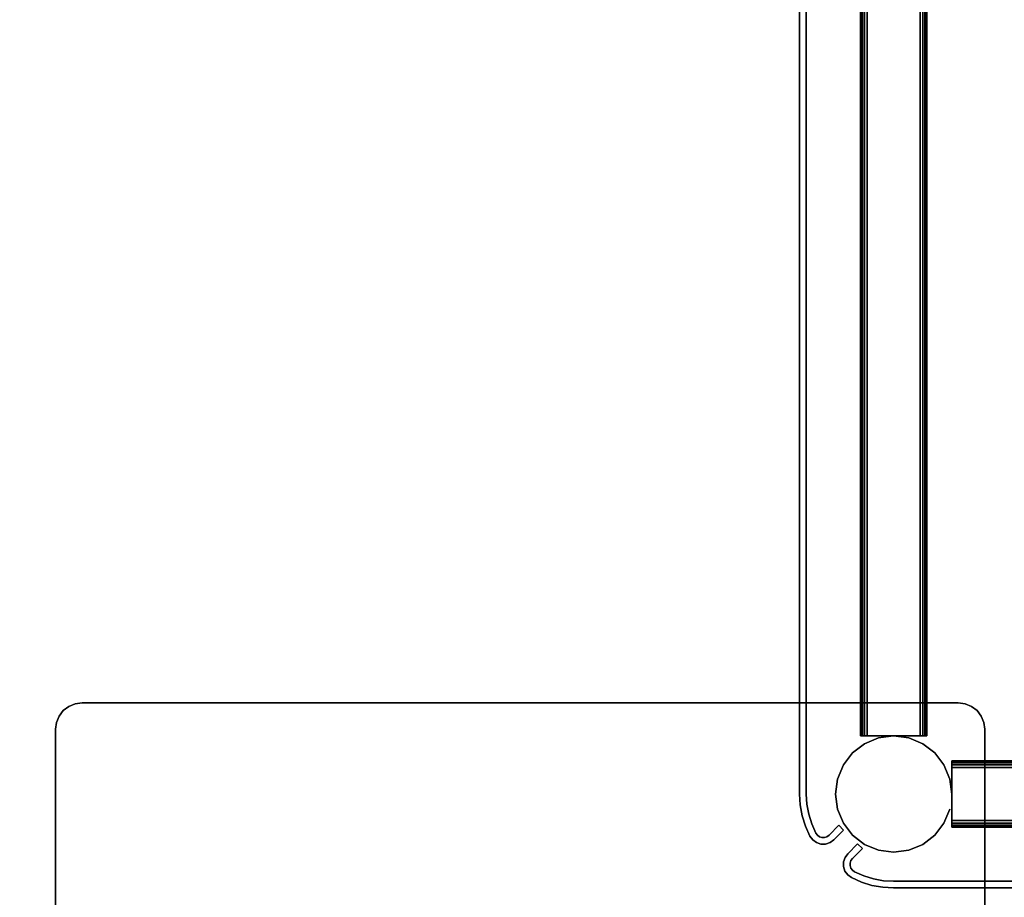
# Model space of a CAD drawing. Header units: inches. Extents: x -213 to 429, y -72 to 85.
# Tile 79 of 256: x 259.17 to 266.59, y -0.76 to 5.85. Entities that reach past the tile are written whole.
import ezdxf
from ezdxf.enums import TextEntityAlignment as Align

# ---------------------------------------------------------------- set-up
doc = ezdxf.new("R2010")
doc.units = ezdxf.units.IN
doc.header["$LTSCALE"] = 96
doc.header["$MEASUREMENT"] = 0
doc.header["$PDSIZE"] = -1
for name, color, linetype in [('A-FURN-3-NODE', 7, 'Continuous'), ('A-FURN-3-TABLE-COLUMN-BASE', 252, 'Continuous'), ('A-FURN-3-TABLE-COLUMN-BASE-CLADDING', 254, 'Continuous'), ('A-FURN-3-TABLE-EDGE', 35, 'Continuous'), ('A-FURN-3-TABLE-TOP', 33, 'Continuous'), ('A-FURN-HAWORTH-ATT', 251, 'Continuous')]:
    doc.layers.add(name, color=color, linetype=linetype)
doc.styles.get("Standard").update_dxf_attribs({"font": 'trebuc.ttf'})

# ---------------------------------------------------------------- blocks, each defined once
blk = doc.blocks.new('TARY-5472-LJSNB-3D-3')
at = {"layer": 'A-FURN-3-TABLE-TOP', "invisible_edges": 2}
for points in [[(0.1198, -0.04, 29), (2.1264, -48.1283, 29), (69.8736, -48.1283, 29), (71.8802, -0.04, 29)], [(71.8802, -0.04, 27.75), (69.8736, -48.1283, 27.75), (2.1264, -48.1283, 27.75), (0.1198, -0.04, 27.75)]]:
    blk.add_3dface(points, dxfattribs=at)
at = {"layer": 'A-FURN-HAWORTH-ATT', "flags": 1}
for tag, p in [('HAWMC', (0, 0)), ('HAWPN', (0, -0.1667)), ('HAWSN', (0, -0.3333))]:
    blk.add_attdef(tag, text='', height=0.1, dxfattribs=at).set_placement(p, align=Align.TOP_CENTER)
at = {"layer": 'A-FURN-3-TABLE-EDGE'}
mesh = blk.add_polymesh((20, 8), dxfattribs=at)
for k, corner in enumerate([(0.1198, -0.04, 29), (0.0607, -0.04, 28.9842), (0.0175, -0.04, 28.941), (0.0017, -0.04, 28.882), (0.0017, -0.04, 27.868), (0.0175, -0.04, 27.809), (0.0607, -0.04, 27.7658), (0.1198, -0.04, 27.75), (2.1264, -48.1283, 29), (2.0674, -48.1308, 28.9842), (2.0243, -48.1326, 28.941), (2.0085, -48.1332, 28.882), (2.0085, -48.1332, 27.868), (2.0243, -48.1326, 27.809), (2.0674, -48.1308, 27.7658), (2.1264, -48.1283, 27.75), (2.2832, -49.2634, 29), (2.2258, -49.277, 28.9842), (2.1837, -49.287, 28.941), (2.1684, -49.2906, 28.882), (2.1684, -49.2906, 27.868), (2.1837, -49.287, 27.809), (2.2258, -49.277, 27.7658), (2.2832, -49.2634, 27.75), (2.6527, -50.348, 29), (2.599, -50.3722, 28.9842), (2.5596, -50.39, 28.941), (2.5452, -50.3965, 28.882), (2.5452, -50.3965, 27.868), (2.5596, -50.39, 27.809), (2.599, -50.3722, 27.7658), (2.6527, -50.348, 27.75), (3.2216, -51.3426, 29), (3.1734, -51.3767, 28.9842), (3.1382, -51.4016, 28.941), (3.1253, -51.4107, 28.882), (3.1253, -51.4107, 27.868), (3.1382, -51.4016, 27.809), (3.1734, -51.3767, 27.7658), (3.2216, -51.3426, 27.75), (3.9691, -52.2111, 29), (3.9283, -52.2536, 28.9842), (3.8984, -52.2848, 28.941), (3.8874, -52.2962, 28.882), (3.8874, -52.2962, 27.868), (3.8984, -52.2848, 27.809), (3.9283, -52.2536, 27.7658), (3.9691, -52.2111, 27.75), (4.868, -52.9217, 29), (4.836, -52.9713, 28.9842), (4.8125, -53.0075, 28.941), (4.804, -53.0208, 28.882), (4.804, -53.0208, 27.868), (4.8125, -53.0075, 27.809), (4.836, -52.9713, 27.7658), (4.868, -52.9217, 27.75), (5.8855, -53.4486, 29), (5.8635, -53.5034, 28.9842), (5.8474, -53.5434, 28.941), (5.8415, -53.5581, 28.882), (5.8415, -53.5581, 27.868), (5.8474, -53.5434, 27.809), (5.8635, -53.5034, 27.7658), (5.8855, -53.4486, 27.75), (6.9845, -53.7727, 29), (6.9733, -53.8306, 28.9842), (6.9651, -53.873, 28.941), (6.9621, -53.8885, 28.882), (6.9621, -53.8885, 27.868), (6.9651, -53.873, 27.809), (6.9733, -53.8306, 27.7658), (6.9845, -53.7727, 27.75), (8.1252, -53.882, 29), (8.1252, -53.941, 28.9842), (8.1252, -53.9842, 28.941), (8.1252, -54, 28.882), (8.1252, -54, 27.868), (8.1252, -53.9842, 27.809), (8.1252, -53.941, 27.7658), (8.1252, -53.882, 27.75), (63.8741, -53.882, 29), (63.8741, -53.941, 28.9842), (63.8741, -53.9842, 28.941), (63.8741, -54, 28.882), (63.8741, -54, 27.868), (63.8741, -53.9842, 27.809), (63.8741, -53.941, 27.7658), (63.8741, -53.882, 27.75), (65.0147, -53.7727, 29), (65.0259, -53.8306, 28.9842), (65.0341, -53.873, 28.941), (65.0371, -53.8885, 28.882), (65.0371, -53.8885, 27.868), (65.0341, -53.873, 27.809), (65.0259, -53.8306, 27.7658), (65.0147, -53.7727, 27.75), (66.1137, -53.4486, 29), (66.1357, -53.5034, 28.9842), (66.1518, -53.5434, 28.941), (66.1577, -53.5581, 28.882), (66.1577, -53.5581, 27.868), (66.1518, -53.5434, 27.809), (66.1357, -53.5034, 27.7658), (66.1137, -53.4486, 27.75), (67.1312, -52.9217, 29), (67.1632, -52.9713, 28.9842), (67.1867, -53.0075, 28.941), (67.1952, -53.0208, 28.882), (67.1952, -53.0208, 27.868), (67.1867, -53.0075, 27.809), (67.1632, -52.9713, 27.7658), (67.1312, -52.9217, 27.75), (68.0301, -52.2111, 29), (68.0709, -52.2536, 28.9842), (68.1008, -52.2848, 28.941), (68.1118, -52.2962, 28.882), (68.1118, -52.2962, 27.868), (68.1008, -52.2848, 27.809), (68.0709, -52.2536, 27.7658), (68.0301, -52.2111, 27.75), (68.7776, -51.3426, 29), (68.8258, -51.3767, 28.9842), (68.861, -51.4016, 28.941), (68.8739, -51.4107, 28.882), (68.8739, -51.4107, 27.868), (68.861, -51.4016, 27.809), (68.8258, -51.3767, 27.7658), (68.7776, -51.3426, 27.75), (69.3465, -50.348, 29), (69.4002, -50.3722, 28.9842), (69.4396, -50.39, 28.941), (69.454, -50.3965, 28.882), (69.454, -50.3965, 27.868), (69.4396, -50.39, 27.809), (69.4002, -50.3722, 27.7658), (69.3465, -50.348, 27.75), (69.716, -49.2634, 29), (69.7734, -49.277, 28.9842), (69.8155, -49.287, 28.941), (69.8308, -49.2906, 28.882), (69.8308, -49.2906, 27.868), (69.8155, -49.287, 27.809), (69.7734, -49.277, 27.7658), (69.716, -49.2634, 27.75), (69.8736, -48.1283, 29), (69.9326, -48.1308, 28.9842), (69.9757, -48.1326, 28.941), (69.9915, -48.1332, 28.882), (69.9915, -48.1332, 27.868), (69.9757, -48.1326, 27.809), (69.9326, -48.1308, 27.7658), (69.8736, -48.1283, 27.75), (71.8802, -0.04, 29), (71.9393, -0.04, 28.9842), (71.9825, -0.04, 28.941), (71.9983, -0.04, 28.882), (71.9983, -0.04, 27.868), (71.9825, -0.04, 27.809), (71.9393, -0.04, 27.7658), (71.8802, -0.04, 27.75)]):
    mesh.set_mesh_vertex(divmod(k, 8), corner)
blk = doc.blocks.new('TACC-1200-F4-3D-3')
at = {"layer": 'A-FURN-3-NODE'}
blk.add_point((0, 0), dxfattribs=at)
at = {"layer": 'A-FURN-3-TABLE-COLUMN-BASE-CLADDING'}
for points, invisible_edges in [([(-5.9973, -6.1736, 26.184), (-5.9231, -6.0994, 26.184), (-5.9584, -6.064, 26.184), (-6.0327, -6.1383, 26.184)], 8), ([(5.9236, -6.0994, 26.184), (5.9589, -6.064, 26.184), (6.0332, -6.1383, 26.184), (5.9978, -6.1736, 26.184)], 4), ([(-5.9973, -6.1736, 0.934), (-6.0088, -6.1894, 0.934), (-6.0533, -6.1666, 0.934), (-6.0327, -6.1383, 0.934)], 10), ([(-6.0327, -6.1383, 26.184), (-6.0533, -6.1666, 26.184), (-6.0088, -6.1894, 26.184), (-5.9973, -6.1736, 26.184)], 10), ([(6.0093, -6.1894, 0.934), (5.9978, -6.1736, 0.934), (6.0332, -6.1383, 0.934), (6.0538, -6.1666, 0.934)], 10), ([(6.0538, -6.1666, 26.184), (6.0332, -6.1383, 26.184), (5.9978, -6.1736, 26.184), (6.0093, -6.1894, 26.184)], 10), ([(-6.0148, -6.2079, 0.934), (-6.0149, -6.2273, 0.934), (-6.0643, -6.2349, 0.934), (-6.0642, -6.1999, 0.934)], 10), ([(-6.0642, -6.1999, 26.184), (-6.0643, -6.2349, 26.184), (-6.0149, -6.2273, 26.184), (-6.0148, -6.2079, 26.184)], 10), ([(-6.0149, -6.2273, 0.934), (-6.009, -6.2459, 0.934), (-6.0537, -6.2683, 0.934), (-6.0643, -6.2349, 0.934)], 10), ([(-6.0643, -6.2349, 26.184), (-6.0537, -6.2683, 26.184), (-6.009, -6.2459, 26.184), (-6.0149, -6.2273, 26.184)], 10), ([(-6.0088, -6.1894, 0.934), (-6.0148, -6.2079, 0.934), (-6.0642, -6.1999, 0.934), (-6.0533, -6.1666, 0.934)], 10), ([(-6.0533, -6.1666, 26.184), (-6.0642, -6.1999, 26.184), (-6.0148, -6.2079, 26.184), (-6.0088, -6.1894, 26.184)], 10), ([(6.0153, -6.2079, 0.934), (6.0093, -6.1894, 0.934), (6.0538, -6.1666, 0.934), (6.0647, -6.1999, 0.934)], 10), ([(6.0647, -6.1999, 26.184), (6.0538, -6.1666, 26.184), (6.0093, -6.1894, 26.184), (6.0153, -6.2079, 26.184)], 10), ([(6.0095, -6.2459, 0.934), (6.0154, -6.2273, 0.934), (6.0648, -6.2349, 0.934), (6.0542, -6.2683, 0.934)], 10), ([(6.0542, -6.2683, 26.184), (6.0648, -6.2349, 26.184), (6.0154, -6.2273, 26.184), (6.0095, -6.2459, 26.184)], 10), ([(6.0154, -6.2273, 0.934), (6.0153, -6.2079, 0.934), (6.0647, -6.1999, 0.934), (6.0648, -6.2349, 0.934)], 10), ([(6.0648, -6.2349, 26.184), (6.0647, -6.1999, 26.184), (6.0153, -6.2079, 26.184), (6.0154, -6.2273, 26.184)], 10), ([(-6.009, -6.2459, 0.934), (-5.9977, -6.2617, 0.934), (-6.0333, -6.2968, 0.934), (-6.0537, -6.2683, 0.934)], 10), ([(-6.0537, -6.2683, 26.184), (-6.0333, -6.2968, 26.184), (-5.9977, -6.2617, 26.184), (-6.009, -6.2459, 26.184)], 10), ([(-5.9977, -6.2617, 0.934), (-5.982, -6.2733, 0.934), (-6.0052, -6.3176, 0.934), (-6.0333, -6.2968, 0.934)], 10), ([(-6.0333, -6.2968, 26.184), (-6.0052, -6.3176, 26.184), (-5.982, -6.2733, 26.184), (-5.9977, -6.2617, 26.184)], 10), ([(-5.982, -6.2733, 0.934), (-5.9121, -6.3045, 0.934), (-5.9298, -6.3513, 0.934), (-6.0052, -6.3176, 0.934)], 10), ([(-6.0052, -6.3176, 26.184), (-5.9298, -6.3513, 26.184), (-5.9121, -6.3045, 26.184), (-5.982, -6.2733, 26.184)], 10), ([(5.9126, -6.3045, 0.934), (5.9825, -6.2733, 0.934), (6.0057, -6.3176, 0.934), (5.9303, -6.3513, 0.934)], 10), ([(5.9303, -6.3513, 26.184), (6.0057, -6.3176, 26.184), (5.9825, -6.2733, 26.184), (5.9126, -6.3045, 26.184)], 10), ([(5.9825, -6.2733, 0.934), (5.9982, -6.2617, 0.934), (6.0338, -6.2968, 0.934), (6.0057, -6.3176, 0.934)], 10), ([(6.0057, -6.3176, 26.184), (6.0338, -6.2968, 26.184), (5.9982, -6.2617, 26.184), (5.9825, -6.2733, 26.184)], 10), ([(5.9982, -6.2617, 0.934), (6.0095, -6.2459, 0.934), (6.0542, -6.2683, 0.934), (6.0338, -6.2968, 0.934)], 10), ([(6.0338, -6.2968, 26.184), (6.0542, -6.2683, 26.184), (6.0095, -6.2459, 26.184), (5.9982, -6.2617, 26.184)], 10), ([(-5.9121, -6.3045, 0.934), (-5.839, -6.3272, 0.934), (-5.8509, -6.3757, 0.934), (-5.9298, -6.3513, 0.934)], 10), ([(-5.9298, -6.3513, 26.184), (-5.8509, -6.3757, 26.184), (-5.839, -6.3272, 26.184), (-5.9121, -6.3045, 26.184)], 10), ([(-5.839, -6.3272, 0.934), (-5.7637, -6.3409, 0.934), (-5.7697, -6.3905, 0.934), (-5.8509, -6.3757, 0.934)], 10), ([(-5.8509, -6.3757, 26.184), (-5.7697, -6.3905, 26.184), (-5.7637, -6.3409, 26.184), (-5.839, -6.3272, 26.184)], 10), ([(-5.7637, -6.3409, 0.934), (-5.6873, -6.3455, 0.934), (-5.6873, -6.3955, 0.934), (-5.7697, -6.3905, 0.934)], 10), ([(-5.7697, -6.3905, 26.184), (-5.6873, -6.3955, 26.184), (-5.6873, -6.3455, 26.184), (-5.7637, -6.3409, 26.184)], 10), ([(5.6877, -6.3955, 26.184), (5.6877, -6.3455, 26.184), (-5.6873, -6.3455, 26.184), (-5.6873, -6.3955, 26.184)], 5), ([(-5.6873, -6.3955, 0.934), (-5.6873, -6.3455, 0.934), (5.6877, -6.3455, 0.934), (5.6877, -6.3955, 0.934)], 5), ([(5.6877, -6.3455, 0.934), (5.7642, -6.3409, 0.934), (5.7702, -6.3905, 0.934), (5.6877, -6.3955, 0.934)], 10), ([(5.6877, -6.3955, 26.184), (5.7702, -6.3905, 26.184), (5.7642, -6.3409, 26.184), (5.6877, -6.3455, 26.184)], 10), ([(5.7642, -6.3409, 0.934), (5.8395, -6.3272, 0.934), (5.8514, -6.3757, 0.934), (5.7702, -6.3905, 0.934)], 10), ([(5.7702, -6.3905, 26.184), (5.8514, -6.3757, 26.184), (5.8395, -6.3272, 26.184), (5.7642, -6.3409, 26.184)], 10), ([(5.8395, -6.3272, 0.934), (5.9126, -6.3045, 0.934), (5.9303, -6.3513, 0.934), (5.8514, -6.3757, 0.934)], 10), ([(5.8514, -6.3757, 26.184), (5.9303, -6.3513, 26.184), (5.9126, -6.3045, 26.184), (5.8395, -6.3272, 26.184)], 10)]:
    blk.add_3dface(points, dxfattribs=dict(at, invisible_edges=invisible_edges))
for points in [[(-6.0327, -6.1383, 26.184), (-5.9584, -6.064, 26.184), (-5.9584, -6.064, 0.934), (-6.0327, -6.1383, 0.934)], [(-5.9231, -6.0994, 0.934), (-5.9584, -6.064, 0.934), (-5.9584, -6.064, 26.184), (-5.9231, -6.0994, 26.184)], [(5.9589, -6.064, 0.934), (5.9589, -6.064, 26.184), (5.9236, -6.0994, 26.184), (5.9236, -6.0994, 0.934)], [(5.9589, -6.064, 26.184), (5.9589, -6.064, 0.934), (6.0332, -6.1383, 0.934), (6.0332, -6.1383, 26.184)], [(-5.9231, -6.0994, 26.184), (-5.9973, -6.1736, 26.184), (-5.9973, -6.1736, 0.934), (-5.9231, -6.0994, 0.934)], [(5.9978, -6.1736, 26.184), (5.9978, -6.1736, 0.934), (5.9236, -6.0994, 0.934), (5.9236, -6.0994, 26.184)], [(-5.6873, -6.3455, 26.184), (5.6877, -6.3455, 26.184), (5.6877, -6.3455, 0.934), (-5.6873, -6.3455, 0.934)], [(-5.6873, -6.3955, 26.184), (-5.6873, -6.3955, 0.934), (5.6877, -6.3955, 0.934), (5.6877, -6.3955, 26.184)]]:
    blk.add_3dface(points, dxfattribs=at)
at = {"layer": 'A-FURN-HAWORTH-ATT', "flags": 1}
for tag, p in [('HAWMC', (0, 0)), ('HAWPN', (0, -0.1667)), ('HAWSN', (0, -0.3333))]:
    blk.add_attdef(tag, text='', height=0.1, dxfattribs=at).set_placement(p, align=Align.TOP_CENTER)
at = {"layer": 'A-FURN-3-TABLE-COLUMN-BASE-CLADDING'}
mesh = blk.add_polymesh((2, 7), dxfattribs=at)
for k, corner in enumerate([(-6.0327, -6.1383, 0.934), (-6.0533, -6.1666, 0.934), (-6.0642, -6.1999, 0.934), (-6.0643, -6.2349, 0.934), (-6.0537, -6.2683, 0.934), (-6.0333, -6.2968, 0.934), (-6.0052, -6.3176, 0.934), (-6.0327, -6.1383, 26.184), (-6.0533, -6.1666, 26.184), (-6.0642, -6.1999, 26.184), (-6.0643, -6.2349, 26.184), (-6.0537, -6.2683, 26.184), (-6.0333, -6.2968, 26.184), (-6.0052, -6.3176, 26.184)]):
    mesh.set_mesh_vertex(divmod(k, 7), corner)
mesh = blk.add_polymesh((2, 7), dxfattribs=at)
for k, corner in enumerate([(6.0057, -6.3176, 0.934), (6.0338, -6.2968, 0.934), (6.0542, -6.2683, 0.934), (6.0648, -6.2349, 0.934), (6.0647, -6.1999, 0.934), (6.0538, -6.1666, 0.934), (6.0332, -6.1383, 0.934), (6.0057, -6.3176, 26.184), (6.0338, -6.2968, 26.184), (6.0542, -6.2683, 26.184), (6.0648, -6.2349, 26.184), (6.0647, -6.1999, 26.184), (6.0538, -6.1666, 26.184), (6.0332, -6.1383, 26.184)]):
    mesh.set_mesh_vertex(divmod(k, 7), corner)
mesh = blk.add_polymesh((2, 7), dxfattribs=at)
for k, corner in enumerate([(-5.9973, -6.1736, 26.184), (-6.0088, -6.1894, 26.184), (-6.0148, -6.2079, 26.184), (-6.0149, -6.2273, 26.184), (-6.009, -6.2459, 26.184), (-5.9977, -6.2617, 26.184), (-5.982, -6.2733, 26.184), (-5.9973, -6.1736, 0.934), (-6.0088, -6.1894, 0.934), (-6.0148, -6.2079, 0.934), (-6.0149, -6.2273, 0.934), (-6.009, -6.2459, 0.934), (-5.9977, -6.2617, 0.934), (-5.982, -6.2733, 0.934)]):
    mesh.set_mesh_vertex(divmod(k, 7), corner)
mesh = blk.add_polymesh((2, 7), dxfattribs=at)
for k, corner in enumerate([(5.9825, -6.2733, 26.184), (5.9982, -6.2617, 26.184), (6.0095, -6.2459, 26.184), (6.0154, -6.2273, 26.184), (6.0153, -6.2079, 26.184), (6.0093, -6.1894, 26.184), (5.9978, -6.1736, 26.184), (5.9825, -6.2733, 0.934), (5.9982, -6.2617, 0.934), (6.0095, -6.2459, 0.934), (6.0154, -6.2273, 0.934), (6.0153, -6.2079, 0.934), (6.0093, -6.1894, 0.934), (5.9978, -6.1736, 0.934)]):
    mesh.set_mesh_vertex(divmod(k, 7), corner)
mesh = blk.add_polymesh((2, 5), dxfattribs=at)
for k, corner in enumerate([(-5.982, -6.2733, 26.184), (-5.9121, -6.3045, 26.184), (-5.839, -6.3272, 26.184), (-5.7637, -6.3409, 26.184), (-5.6873, -6.3455, 26.184), (-5.982, -6.2733, 0.934), (-5.9121, -6.3045, 0.934), (-5.839, -6.3272, 0.934), (-5.7637, -6.3409, 0.934), (-5.6873, -6.3455, 0.934)]):
    mesh.set_mesh_vertex(divmod(k, 5), corner)
mesh = blk.add_polymesh((2, 5), dxfattribs=at)
for k, corner in enumerate([(5.6877, -6.3455, 26.184), (5.7642, -6.3409, 26.184), (5.8395, -6.3272, 26.184), (5.9126, -6.3045, 26.184), (5.9825, -6.2733, 26.184), (5.6877, -6.3455, 0.934), (5.7642, -6.3409, 0.934), (5.8395, -6.3272, 0.934), (5.9126, -6.3045, 0.934), (5.9825, -6.2733, 0.934)]):
    mesh.set_mesh_vertex(divmod(k, 5), corner)
mesh = blk.add_polymesh((2, 5), dxfattribs=at)
for k, corner in enumerate([(-6.0052, -6.3176, 0.934), (-5.9298, -6.3513, 0.934), (-5.8509, -6.3757, 0.934), (-5.7697, -6.3905, 0.934), (-5.6873, -6.3955, 0.934), (-6.0052, -6.3176, 26.184), (-5.9298, -6.3513, 26.184), (-5.8509, -6.3757, 26.184), (-5.7697, -6.3905, 26.184), (-5.6873, -6.3955, 26.184)]):
    mesh.set_mesh_vertex(divmod(k, 5), corner)
mesh = blk.add_polymesh((2, 5), dxfattribs=at)
for k, corner in enumerate([(5.6877, -6.3955, 0.934), (5.7702, -6.3905, 0.934), (5.8514, -6.3757, 0.934), (5.9303, -6.3513, 0.934), (6.0057, -6.3176, 0.934), (5.6877, -6.3955, 26.184), (5.7702, -6.3905, 26.184), (5.8514, -6.3757, 26.184), (5.9303, -6.3513, 26.184), (6.0057, -6.3176, 26.184)]):
    mesh.set_mesh_vertex(divmod(k, 5), corner)
blk = doc.blocks.new('TACB-1200-4-3D-3')
at = {"layer": 'A-FURN-3-TABLE-COLUMN-BASE'}
for points, invisible_edges in [([(-11.9002, -5.0273, 27.75), (-11.9417, -5.0591, 27.75), (-5.0588, -5.0591, 27.75), (-5.1002, -5.0273, 27.75)], 10), ([(-5.1002, -5.0273, 27.505), (-5.0588, -5.0591, 27.505), (-11.9417, -5.0591, 27.505), (-11.9002, -5.0273, 27.505)], 10), ([(-11.852, -5.0073, 27.75), (-11.9002, -5.0273, 27.75), (-5.1002, -5.0273, 27.75), (-5.1485, -5.0073, 27.75)], 10), ([(-5.1485, -5.0073, 27.505), (-5.1002, -5.0273, 27.505), (-11.9002, -5.0273, 27.505), (-11.852, -5.0073, 27.505)], 10), ([(-11.8003, -5.0005, 27.75), (-11.852, -5.0073, 27.75), (-5.1485, -5.0073, 27.75), (-5.2003, -5.0005, 27.75)], 2), ([(-5.2003, -5.0005, 27.505), (-5.1485, -5.0073, 27.505), (-11.852, -5.0073, 27.505), (-11.8003, -5.0005, 27.505)], 2), ([(-11.9735, -5.1005, 27.75), (-11.9934, -5.1487, 27.75), (-5.0071, -5.1487, 27.75), (-5.027, -5.1005, 27.75)], 10), ([(-5.027, -5.1005, 27.505), (-5.0071, -5.1487, 27.505), (-11.9934, -5.1487, 27.505), (-11.9735, -5.1005, 27.505)], 10), ([(-11.9417, -5.0591, 27.75), (-11.9735, -5.1005, 27.75), (-5.027, -5.1005, 27.75), (-5.0588, -5.0591, 27.75)], 10), ([(-5.0588, -5.0591, 27.505), (-5.027, -5.1005, 27.505), (-11.9735, -5.1005, 27.505), (-11.9417, -5.0591, 27.505)], 10), ([(-11.9934, -5.1487, 27.75), (-12.0003, -5.2005, 27.75), (-5.0003, -5.2005, 27.75), (-5.0071, -5.1487, 27.75)], 10), ([(-5.0071, -5.1487, 27.505), (-5.0003, -5.2005, 27.505), (-12.0003, -5.2005, 27.505), (-11.9934, -5.1487, 27.505)], 10), ([(-12.0003, -11.8005, 27.505), (-12.0003, -5.2005, 27.505), (-5.0003, -5.2005, 27.505), (-5.0003, -11.8005, 27.505)], 10), ([(-5.0003, -11.8005, 27.75), (-5.0003, -5.2005, 27.75), (-12.0003, -5.2005, 27.75), (-12.0003, -11.8005, 27.75)], 10), ([(-5.8778, -5.25, 23.795), (-5.8758, -5.25, 23.8046), (-5.9339, -5.25, 23.8491), (-5.9378, -5.25, 23.83)], 10), ([(-5.8778, -5.25, 23.795), (-5.9378, -5.25, 23.83), (-5.9378, -5.25, 22.43), (-5.8778, -5.25, 22.465)], 5), ([(-5.9378, -5.25, 22.43), (-5.9339, -5.25, 22.4109), (-5.8758, -5.25, 22.4554), (-5.8778, -5.25, 22.465)], 10), ([(-5.8773, -5.25, 5.534), (-5.8753, -5.25, 5.5436), (-5.9334, -5.25, 5.5881), (-5.9372, -5.25, 5.569)], 10), ([(-5.8773, -5.25, 5.534), (-5.9372, -5.25, 5.569), (-5.9372, -5.25, 4.169), (-5.8773, -5.25, 4.204)], 5), ([(-5.9372, -5.25, 4.169), (-5.9334, -5.25, 4.1499), (-5.8753, -5.25, 4.1944), (-5.8773, -5.25, 4.204)], 10), ([(-5.8758, -5.25, 23.8046), (-5.8704, -5.25, 23.8127), (-5.9231, -5.25, 23.8654), (-5.9339, -5.25, 23.8491)], 10), ([(-5.9339, -5.25, 22.4109), (-5.9231, -5.25, 22.3946), (-5.8704, -5.25, 22.4473), (-5.8758, -5.25, 22.4554)], 10), ([(-5.8753, -5.25, 5.5436), (-5.8699, -5.25, 5.5517), (-5.9226, -5.25, 5.6044), (-5.9334, -5.25, 5.5881)], 10), ([(-5.9334, -5.25, 4.1499), (-5.9226, -5.25, 4.1336), (-5.8699, -5.25, 4.1863), (-5.8753, -5.25, 4.1944)], 10), ([(-5.8704, -5.25, 23.8127), (-5.8623, -5.25, 23.8181), (-5.9069, -5.25, 23.8762), (-5.9231, -5.25, 23.8654)], 10), ([(-5.9231, -5.25, 22.3946), (-5.9069, -5.25, 22.3838), (-5.8623, -5.25, 22.4419), (-5.8704, -5.25, 22.4473)], 10), ([(-5.8699, -5.25, 5.5517), (-5.8618, -5.25, 5.5571), (-5.9064, -5.25, 5.6152), (-5.9226, -5.25, 5.6044)], 10), ([(-5.9226, -5.25, 4.1336), (-5.9064, -5.25, 4.1228), (-5.8618, -5.25, 4.1809), (-5.8699, -5.25, 4.1863)], 10), ([(-5.8623, -5.25, 23.8181), (-5.8528, -5.25, 23.82), (-5.8878, -5.25, 23.88), (-5.9069, -5.25, 23.8762)], 10), ([(-5.9069, -5.25, 22.3838), (-5.8878, -5.25, 22.38), (-5.8528, -5.25, 22.44), (-5.8623, -5.25, 22.4419)], 10), ([(-5.8618, -5.25, 5.5571), (-5.8522, -5.25, 5.559), (-5.8872, -5.25, 5.619), (-5.9064, -5.25, 5.6152)], 10), ([(-5.9064, -5.25, 4.1228), (-5.8872, -5.25, 4.119), (-5.8522, -5.25, 4.179), (-5.8618, -5.25, 4.1809)], 10), ([(-5.5228, -5.25, 23.82), (-5.4878, -5.25, 23.88), (-5.8878, -5.25, 23.88), (-5.8528, -5.25, 23.82)], 5), ([(-5.8528, -5.25, 22.44), (-5.8878, -5.25, 22.38), (-5.4878, -5.25, 22.38), (-5.5228, -5.25, 22.44)], 5), ([(-5.5222, -5.25, 5.559), (-5.4873, -5.25, 5.619), (-5.8872, -5.25, 5.619), (-5.8522, -5.25, 5.559)], 5), ([(-5.8522, -5.25, 4.179), (-5.8872, -5.25, 4.119), (-5.4873, -5.25, 4.119), (-5.5222, -5.25, 4.179)], 5), ([(-5.5228, -5.25, 23.82), (-5.5132, -5.25, 23.8181), (-5.4686, -5.25, 23.8762), (-5.4878, -5.25, 23.88)], 10), ([(-5.5132, -5.25, 22.4419), (-5.5228, -5.25, 22.44), (-5.4878, -5.25, 22.38), (-5.4686, -5.25, 22.3838)], 10), ([(-5.5222, -5.25, 5.559), (-5.5127, -5.25, 5.5571), (-5.4681, -5.25, 5.6152), (-5.4873, -5.25, 5.619)], 10), ([(-5.5127, -5.25, 4.1809), (-5.5222, -5.25, 4.179), (-5.4873, -5.25, 4.119), (-5.4681, -5.25, 4.1228)], 10), ([(-5.5132, -5.25, 23.8181), (-5.5051, -5.25, 23.8127), (-5.4524, -5.25, 23.8654), (-5.4686, -5.25, 23.8762)], 10), ([(-5.5051, -5.25, 22.4473), (-5.5132, -5.25, 22.4419), (-5.4686, -5.25, 22.3838), (-5.4524, -5.25, 22.3946)], 10), ([(-5.5127, -5.25, 5.5571), (-5.5046, -5.25, 5.5517), (-5.4519, -5.25, 5.6044), (-5.4681, -5.25, 5.6152)], 10), ([(-5.5046, -5.25, 4.1863), (-5.5127, -5.25, 4.1809), (-5.4681, -5.25, 4.1228), (-5.4519, -5.25, 4.1336)], 10), ([(-5.5051, -5.25, 23.8127), (-5.4997, -5.25, 23.8046), (-5.4416, -5.25, 23.8491), (-5.4524, -5.25, 23.8654)], 10), ([(-5.4997, -5.25, 22.4554), (-5.5051, -5.25, 22.4473), (-5.4524, -5.25, 22.3946), (-5.4416, -5.25, 22.4109)], 10), ([(-5.5046, -5.25, 5.5517), (-5.4992, -5.25, 5.5436), (-5.4411, -5.25, 5.5881), (-5.4519, -5.25, 5.6044)], 10), ([(-5.4992, -5.25, 4.1944), (-5.5046, -5.25, 4.1863), (-5.4519, -5.25, 4.1336), (-5.4411, -5.25, 4.1499)], 10), ([(-5.4997, -5.25, 23.8046), (-5.4977, -5.25, 23.795), (-5.4378, -5.25, 23.83), (-5.4416, -5.25, 23.8491)], 10), ([(-5.4977, -5.25, 22.465), (-5.4997, -5.25, 22.4554), (-5.4416, -5.25, 22.4109), (-5.4378, -5.25, 22.43)], 10), ([(-5.4992, -5.25, 5.5436), (-5.4972, -5.25, 5.534), (-5.4372, -5.25, 5.569), (-5.4411, -5.25, 5.5881)], 10), ([(-5.4972, -5.25, 4.204), (-5.4992, -5.25, 4.1944), (-5.4411, -5.25, 4.1499), (-5.4372, -5.25, 4.169)], 10), ([(-5.4977, -5.25, 22.465), (-5.4378, -5.25, 22.43), (-5.4378, -5.25, 23.83), (-5.4977, -5.25, 23.795)], 5), ([(-5.4972, -5.25, 4.204), (-5.4372, -5.25, 4.169), (-5.4372, -5.25, 5.569), (-5.4972, -5.25, 5.534)], 5), ([(-5.2497, -5.498, 23.795), (-5.2497, -5.4999, 23.8046), (-5.2497, -5.4418, 23.8491), (-5.2497, -5.438, 23.83)], 10), ([(-5.2497, -5.498, 23.795), (-5.2497, -5.438, 23.83), (-5.2497, -5.438, 22.43), (-5.2497, -5.498, 22.465)], 5), ([(-5.2497, -5.438, 22.43), (-5.2497, -5.4418, 22.4109), (-5.2497, -5.4999, 22.4554), (-5.2497, -5.498, 22.465)], 10), ([(-5.2497, -5.4999, 23.8046), (-5.2497, -5.5053, 23.8127), (-5.2497, -5.4526, 23.8654), (-5.2497, -5.4418, 23.8491)], 10), ([(-5.2497, -5.4418, 22.4109), (-5.2497, -5.4526, 22.3946), (-5.2497, -5.5053, 22.4473), (-5.2497, -5.4999, 22.4554)], 10), ([(-5.2497, -5.5053, 23.8127), (-5.2497, -5.5134, 23.8181), (-5.2497, -5.4689, 23.8762), (-5.2497, -5.4526, 23.8654)], 10), ([(-5.2497, -5.4526, 22.3946), (-5.2497, -5.4689, 22.3838), (-5.2497, -5.5134, 22.4419), (-5.2497, -5.5053, 22.4473)], 10), ([(-5.2497, -5.5134, 23.8181), (-5.2497, -5.523, 23.82), (-5.2497, -5.488, 23.88), (-5.2497, -5.4689, 23.8762)], 10), ([(-5.2497, -5.4689, 22.3838), (-5.2497, -5.488, 22.38), (-5.2497, -5.523, 22.44), (-5.2497, -5.5134, 22.4419)], 10), ([(-5.2497, -5.853, 23.82), (-5.2497, -5.888, 23.88), (-5.2497, -5.488, 23.88), (-5.2497, -5.523, 23.82)], 5), ([(-5.2497, -5.523, 22.44), (-5.2497, -5.488, 22.38), (-5.2497, -5.888, 22.38), (-5.2497, -5.853, 22.44)], 5), ([(-5.2493, -5.498, 5.534), (-5.2493, -5.4999, 5.5436), (-5.2493, -5.4418, 5.5881), (-5.2493, -5.438, 5.569)], 10), ([(-5.2493, -5.498, 5.534), (-5.2493, -5.438, 5.569), (-5.2493, -5.438, 4.169), (-5.2493, -5.498, 4.204)], 5), ([(-5.2493, -5.438, 4.169), (-5.2493, -5.4418, 4.1499), (-5.2493, -5.4999, 4.1944), (-5.2493, -5.498, 4.204)], 10), ([(-5.2493, -5.4999, 5.5436), (-5.2493, -5.5053, 5.5517), (-5.2493, -5.4526, 5.6044), (-5.2493, -5.4418, 5.5881)], 10), ([(-5.2493, -5.4418, 4.1499), (-5.2493, -5.4526, 4.1336), (-5.2493, -5.5053, 4.1863), (-5.2493, -5.4999, 4.1944)], 10), ([(-5.2493, -5.5053, 5.5517), (-5.2493, -5.5134, 5.5571), (-5.2493, -5.4689, 5.6152), (-5.2493, -5.4526, 5.6044)], 10), ([(-5.2493, -5.4526, 4.1336), (-5.2493, -5.4689, 4.1228), (-5.2493, -5.5134, 4.1809), (-5.2493, -5.5053, 4.1863)], 10), ([(-5.2493, -5.5134, 5.5571), (-5.2493, -5.523, 5.559), (-5.2493, -5.488, 5.619), (-5.2493, -5.4689, 5.6152)], 10), ([(-5.2493, -5.4689, 4.1228), (-5.2493, -5.488, 4.119), (-5.2493, -5.523, 4.179), (-5.2493, -5.5134, 4.1809)], 10), ([(-5.2493, -5.853, 5.559), (-5.2493, -5.888, 5.619), (-5.2493, -5.488, 5.619), (-5.2493, -5.523, 5.559)], 5), ([(-5.2493, -5.523, 4.179), (-5.2493, -5.488, 4.119), (-5.2493, -5.888, 4.119), (-5.2493, -5.853, 4.179)], 5), ([(-5.2497, -5.853, 23.82), (-5.2497, -5.8626, 23.8181), (-5.2497, -5.9071, 23.8762), (-5.2497, -5.888, 23.88)], 10), ([(-5.2497, -5.8626, 22.4419), (-5.2497, -5.853, 22.44), (-5.2497, -5.888, 22.38), (-5.2497, -5.9071, 22.3838)], 10), ([(-5.2493, -5.853, 5.559), (-5.2493, -5.8626, 5.5571), (-5.2493, -5.9071, 5.6152), (-5.2493, -5.888, 5.619)], 10), ([(-5.2493, -5.8626, 4.1809), (-5.2493, -5.853, 4.179), (-5.2493, -5.888, 4.119), (-5.2493, -5.9071, 4.1228)], 10), ([(-5.2497, -5.8626, 23.8181), (-5.2497, -5.8707, 23.8127), (-5.2497, -5.9234, 23.8654), (-5.2497, -5.9071, 23.8762)], 10), ([(-5.2497, -5.8707, 22.4473), (-5.2497, -5.8626, 22.4419), (-5.2497, -5.9071, 22.3838), (-5.2497, -5.9234, 22.3946)], 10), ([(-5.2497, -5.8707, 23.8127), (-5.2497, -5.8761, 23.8046), (-5.2497, -5.9342, 23.8491), (-5.2497, -5.9234, 23.8654)], 10), ([(-5.2497, -5.8761, 22.4554), (-5.2497, -5.8707, 22.4473), (-5.2497, -5.9234, 22.3946), (-5.2497, -5.9342, 22.4109)], 10), ([(-5.2497, -5.8761, 23.8046), (-5.2497, -5.878, 23.795), (-5.2497, -5.938, 23.83), (-5.2497, -5.9342, 23.8491)], 10), ([(-5.2497, -5.878, 22.465), (-5.2497, -5.8761, 22.4554), (-5.2497, -5.9342, 22.4109), (-5.2497, -5.938, 22.43)], 10), ([(-5.2497, -5.878, 22.465), (-5.2497, -5.938, 22.43), (-5.2497, -5.938, 23.83), (-5.2497, -5.878, 23.795)], 5), ([(-5.2493, -5.8626, 5.5571), (-5.2493, -5.8707, 5.5517), (-5.2493, -5.9234, 5.6044), (-5.2493, -5.9071, 5.6152)], 10), ([(-5.2493, -5.8707, 4.1863), (-5.2493, -5.8626, 4.1809), (-5.2493, -5.9071, 4.1228), (-5.2493, -5.9234, 4.1336)], 10), ([(-5.2493, -5.8707, 5.5517), (-5.2493, -5.8761, 5.5436), (-5.2493, -5.9342, 5.5881), (-5.2493, -5.9234, 5.6044)], 10), ([(-5.2493, -5.8761, 4.1944), (-5.2493, -5.8707, 4.1863), (-5.2493, -5.9234, 4.1336), (-5.2493, -5.9342, 4.1499)], 10), ([(-5.2493, -5.8761, 5.5436), (-5.2493, -5.878, 5.534), (-5.2493, -5.938, 5.569), (-5.2493, -5.9342, 5.5881)], 10), ([(-5.2493, -5.878, 4.204), (-5.2493, -5.8761, 4.1944), (-5.2493, -5.9342, 4.1499), (-5.2493, -5.938, 4.169)], 10), ([(-5.2493, -5.878, 4.204), (-5.2493, -5.938, 4.169), (-5.2493, -5.938, 5.569), (-5.2493, -5.878, 5.534)], 5)]:
    blk.add_3dface(points, dxfattribs=dict(at, invisible_edges=invisible_edges))
for points in [[(-5.2003, -5.0005, 27.75), (-5.2003, -5.0005, 27.505), (-11.8003, -5.0005, 27.505), (-11.8003, -5.0005, 27.75)], [(-12.0003, -5.2005, 27.75), (-12.0003, -5.2005, 27.505), (-12.0003, -11.8005, 27.505), (-12.0003, -11.8005, 27.75)], [(-5.0003, -11.8005, 27.75), (-5.0003, -11.8005, 27.505), (-5.0003, -5.2005, 27.505), (-5.0003, -5.2005, 27.75)]]:
    blk.add_3dface(points, dxfattribs=at)
at = {"layer": 'A-FURN-HAWORTH-ATT', "flags": 1}
for tag, p in [('HAWMC', (0, 0)), ('HAWPN', (0, -0.1667)), ('HAWSN', (0, -0.3333))]:
    blk.add_attdef(tag, text='', height=0.1, dxfattribs=at).set_placement(p, align=Align.TOP_CENTER)
at = {"layer": 'A-FURN-3-TABLE-COLUMN-BASE'}
mesh = blk.add_polymesh((2, 20), dxfattribs=dict(at, n_close=True))
for k, corner in enumerate([(-5.4416, -5.25, 22.4109), (-5.4524, -5.25, 22.3946), (-5.4686, -5.25, 22.3838), (-5.4878, -5.25, 22.38), (-5.8878, -5.25, 22.38), (-5.9069, -5.25, 22.3838), (-5.9231, -5.25, 22.3946), (-5.9339, -5.25, 22.4109), (-5.9378, -5.25, 22.43), (-5.9378, -5.25, 23.83), (-5.9339, -5.25, 23.8491), (-5.9231, -5.25, 23.8654), (-5.9069, -5.25, 23.8762), (-5.8878, -5.25, 23.88), (-5.4878, -5.25, 23.88), (-5.4686, -5.25, 23.8762), (-5.4524, -5.25, 23.8654), (-5.4416, -5.25, 23.8491), (-5.4378, -5.25, 23.83), (-5.4378, -5.25, 22.43), (-5.4416, 5.25, 22.4109), (-5.4524, 5.25, 22.3946), (-5.4686, 5.25, 22.3838), (-5.4878, 5.25, 22.38), (-5.8878, 5.25, 22.38), (-5.9069, 5.25, 22.3838), (-5.9231, 5.25, 22.3946), (-5.9339, 5.25, 22.4109), (-5.9378, 5.25, 22.43), (-5.9378, 5.25, 23.83), (-5.9339, 5.25, 23.8491), (-5.9231, 5.25, 23.8654), (-5.9069, 5.25, 23.8762), (-5.8878, 5.25, 23.88), (-5.4878, 5.25, 23.88), (-5.4686, 5.25, 23.8762), (-5.4524, 5.25, 23.8654), (-5.4416, 5.25, 23.8491), (-5.4378, 5.25, 23.83), (-5.4378, 5.25, 22.43)]):
    mesh.set_mesh_vertex(divmod(k, 20), corner)
mesh = blk.add_polymesh((2, 20), dxfattribs=dict(at, n_close=True))
for k, corner in enumerate([(-5.4411, -5.25, 4.1499), (-5.4519, -5.25, 4.1336), (-5.4681, -5.25, 4.1228), (-5.4873, -5.25, 4.119), (-5.8872, -5.25, 4.119), (-5.9064, -5.25, 4.1228), (-5.9226, -5.25, 4.1336), (-5.9334, -5.25, 4.1499), (-5.9372, -5.25, 4.169), (-5.9372, -5.25, 5.569), (-5.9334, -5.25, 5.5881), (-5.9226, -5.25, 5.6044), (-5.9064, -5.25, 5.6152), (-5.8872, -5.25, 5.619), (-5.4873, -5.25, 5.619), (-5.4681, -5.25, 5.6152), (-5.4519, -5.25, 5.6044), (-5.4411, -5.25, 5.5881), (-5.4372, -5.25, 5.569), (-5.4372, -5.25, 4.169), (-5.4411, 5.25, 4.1499), (-5.4519, 5.25, 4.1336), (-5.4681, 5.25, 4.1228), (-5.4873, 5.25, 4.119), (-5.8872, 5.25, 4.119), (-5.9064, 5.25, 4.1228), (-5.9226, 5.25, 4.1336), (-5.9334, 5.25, 4.1499), (-5.9372, 5.25, 4.169), (-5.9372, 5.25, 5.569), (-5.9334, 5.25, 5.5881), (-5.9226, 5.25, 5.6044), (-5.9064, 5.25, 5.6152), (-5.8872, 5.25, 5.619), (-5.4873, 5.25, 5.619), (-5.4681, 5.25, 5.6152), (-5.4519, 5.25, 5.6044), (-5.4411, 5.25, 5.5881), (-5.4372, 5.25, 5.569), (-5.4372, 5.25, 4.169)]):
    mesh.set_mesh_vertex(divmod(k, 20), corner)
mesh = blk.add_polymesh((2, 7), dxfattribs=at)
for k, corner in enumerate([(-11.8003, -5.0005, 27.505), (-11.852, -5.0073, 27.505), (-11.9002, -5.0273, 27.505), (-11.9417, -5.0591, 27.505), (-11.9735, -5.1005, 27.505), (-11.9934, -5.1487, 27.505), (-12.0003, -5.2005, 27.505), (-11.8003, -5.0005, 27.75), (-11.852, -5.0073, 27.75), (-11.9002, -5.0273, 27.75), (-11.9417, -5.0591, 27.75), (-11.9735, -5.1005, 27.75), (-11.9934, -5.1487, 27.75), (-12.0003, -5.2005, 27.75)]):
    mesh.set_mesh_vertex(divmod(k, 7), corner)
mesh = blk.add_polymesh((2, 7), dxfattribs=at)
for k, corner in enumerate([(-5.2003, -5.0005, 27.75), (-5.1485, -5.0073, 27.75), (-5.1002, -5.0273, 27.75), (-5.0588, -5.0591, 27.75), (-5.027, -5.1005, 27.75), (-5.0071, -5.1487, 27.75), (-5.0003, -5.2005, 27.75), (-5.2003, -5.0005, 27.505), (-5.1485, -5.0073, 27.505), (-5.1002, -5.0273, 27.505), (-5.0588, -5.0591, 27.505), (-5.027, -5.1005, 27.505), (-5.0071, -5.1487, 27.505), (-5.0003, -5.2005, 27.505)]):
    mesh.set_mesh_vertex(divmod(k, 7), corner)
mesh = blk.add_polymesh((2, 24), dxfattribs=dict(at, n_close=True))
for k, corner in enumerate([(-5.2497, -5.688, 0.744), (-5.2647, -5.5748, 0.744), (-5.3084, -5.4692, 0.744), (-5.3779, -5.3786, 0.744), (-5.4685, -5.3091, 0.744), (-5.574, -5.2654, 0.744), (-5.6872, -5.2505, 0.744), (-5.8005, -5.2654, 0.744), (-5.906, -5.3091, 0.744), (-5.9966, -5.3786, 0.744), (-6.0661, -5.4692, 0.744), (-6.1098, -5.5748, 0.744), (-6.1247, -5.688, 0.744), (-6.1098, -5.8012, 0.744), (-6.0661, -5.9067, 0.744), (-5.9966, -5.9974, 0.744), (-5.906, -6.0669, 0.744), (-5.8005, -6.1106, 0.744), (-5.6872, -6.1255, 0.744), (-5.574, -6.1106, 0.744), (-5.4685, -6.0669, 0.744), (-5.3779, -5.9974, 0.744), (-5.3084, -5.9067, 0.744), (-5.2647, -5.8012, 0.744), (-5.2497, -5.688, 27.505), (-5.2647, -5.5748, 27.505), (-5.3084, -5.4692, 27.505), (-5.3779, -5.3786, 27.505), (-5.4685, -5.3091, 27.505), (-5.574, -5.2654, 27.505), (-5.6872, -5.2505, 27.505), (-5.8005, -5.2654, 27.505), (-5.906, -5.3091, 27.505), (-5.9966, -5.3786, 27.505), (-6.0661, -5.4692, 27.505), (-6.1098, -5.5748, 27.505), (-6.1247, -5.688, 27.505), (-6.1098, -5.8012, 27.505), (-6.0661, -5.9067, 27.505), (-5.9966, -5.9974, 27.505), (-5.906, -6.0669, 27.505), (-5.8005, -6.1106, 27.505), (-5.6872, -6.1255, 27.505), (-5.574, -6.1106, 27.505), (-5.4685, -6.0669, 27.505), (-5.3779, -5.9974, 27.505), (-5.3084, -5.9067, 27.505), (-5.2647, -5.8012, 27.505)]):
    mesh.set_mesh_vertex(divmod(k, 24), corner)
mesh = blk.add_polymesh((2, 20), dxfattribs=dict(at, n_close=True))
for k, corner in enumerate([(-5.2497, -5.9342, 22.4109), (-5.2497, -5.9234, 22.3946), (-5.2497, -5.9071, 22.3838), (-5.2497, -5.888, 22.38), (-5.2497, -5.488, 22.38), (-5.2497, -5.4689, 22.3838), (-5.2497, -5.4526, 22.3946), (-5.2497, -5.4418, 22.4109), (-5.2497, -5.438, 22.43), (-5.2497, -5.438, 23.83), (-5.2497, -5.4418, 23.8491), (-5.2497, -5.4526, 23.8654), (-5.2497, -5.4689, 23.8762), (-5.2497, -5.488, 23.88), (-5.2497, -5.888, 23.88), (-5.2497, -5.9071, 23.8762), (-5.2497, -5.9234, 23.8654), (-5.2497, -5.9342, 23.8491), (-5.2497, -5.938, 23.83), (-5.2497, -5.938, 22.43), (5.2497, -5.9342, 22.4109), (5.2497, -5.9234, 22.3946), (5.2497, -5.9071, 22.3838), (5.2497, -5.888, 22.38), (5.2497, -5.488, 22.38), (5.2497, -5.4689, 22.3838), (5.2497, -5.4526, 22.3946), (5.2497, -5.4418, 22.4109), (5.2497, -5.438, 22.43), (5.2497, -5.438, 23.83), (5.2497, -5.4418, 23.8491), (5.2497, -5.4526, 23.8654), (5.2497, -5.4689, 23.8762), (5.2497, -5.488, 23.88), (5.2497, -5.888, 23.88), (5.2497, -5.9071, 23.8762), (5.2497, -5.9234, 23.8654), (5.2497, -5.9342, 23.8491), (5.2497, -5.938, 23.83), (5.2497, -5.938, 22.43)]):
    mesh.set_mesh_vertex(divmod(k, 20), corner)
mesh = blk.add_polymesh((2, 20), dxfattribs=dict(at, n_close=True))
for k, corner in enumerate([(-5.2493, -5.9342, 4.1499), (-5.2493, -5.9234, 4.1336), (-5.2493, -5.9071, 4.1228), (-5.2493, -5.888, 4.119), (-5.2493, -5.488, 4.119), (-5.2493, -5.4689, 4.1228), (-5.2493, -5.4526, 4.1336), (-5.2493, -5.4418, 4.1499), (-5.2493, -5.438, 4.169), (-5.2493, -5.438, 5.569), (-5.2493, -5.4418, 5.5881), (-5.2493, -5.4526, 5.6044), (-5.2493, -5.4689, 5.6152), (-5.2493, -5.488, 5.619), (-5.2493, -5.888, 5.619), (-5.2493, -5.9071, 5.6152), (-5.2493, -5.9234, 5.6044), (-5.2493, -5.9342, 5.5881), (-5.2493, -5.938, 5.569), (-5.2493, -5.938, 4.169), (5.2503, -5.9342, 4.1499), (5.2503, -5.9234, 4.1336), (5.2503, -5.9071, 4.1228), (5.2503, -5.888, 4.119), (5.2503, -5.488, 4.119), (5.2503, -5.4689, 4.1228), (5.2503, -5.4526, 4.1336), (5.2503, -5.4418, 4.1499), (5.2503, -5.438, 4.169), (5.2503, -5.438, 5.569), (5.2503, -5.4418, 5.5881), (5.2503, -5.4526, 5.6044), (5.2503, -5.4689, 5.6152), (5.2503, -5.488, 5.619), (5.2503, -5.888, 5.619), (5.2503, -5.9071, 5.6152), (5.2503, -5.9234, 5.6044), (5.2503, -5.9342, 5.5881), (5.2503, -5.938, 5.569), (5.2503, -5.938, 4.169)]):
    mesh.set_mesh_vertex(divmod(k, 20), corner)

msp = doc.modelspace()

# ---------------------------------------------------------------- block references
at = {"rotation": 270}
for name, p in [('TARY-5472-LJSNB-3D-3', (300.8192, 41.7039)), ('TACC-1200-F4-3D-3', (271.4412, 5.7043))]:
    msp.add_blockref(name, p, dxfattribs=at)
for name in ['TACB-1200-4-3D-3', 'TACC-1200-F4-3D-3']:
    msp.add_blockref(name, (271.4412, 5.7043))

doc.saveas('drawing.dxf')
